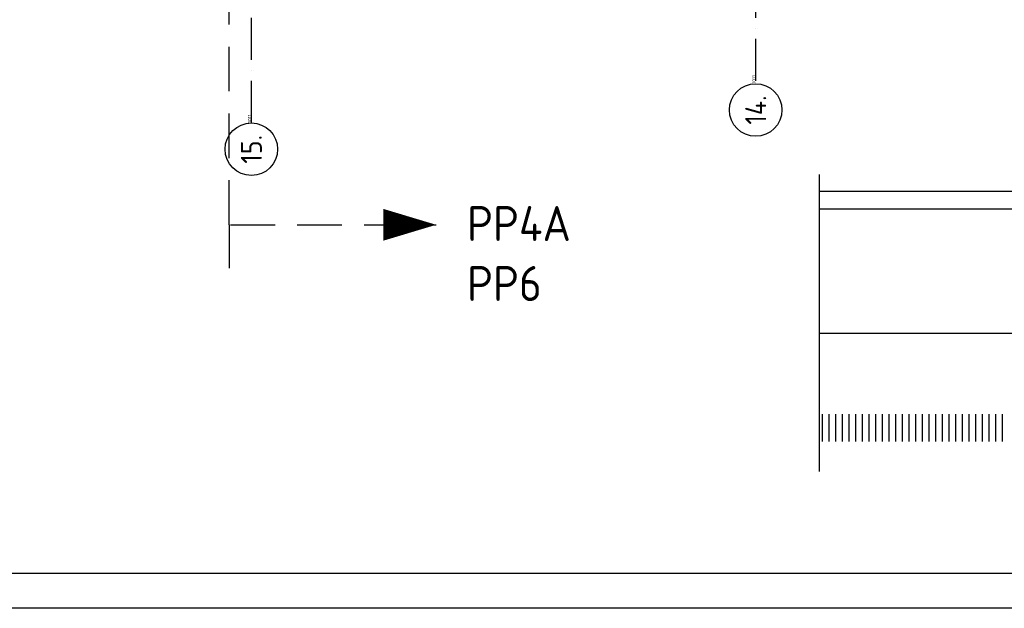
# Model space of a CAD drawing. Header units: millimetres. Extents: x 84333 to 240712, y -2244 to 84291.
# Tile 17 of 74: x 120410 to 134468, y 191 to 8589. Entities that reach past the tile are written whole.
import ezdxf
from ezdxf.enums import TextEntityAlignment as Align

# ---------------------------------------------------------------- set-up
doc = ezdxf.new("R2010")
doc.units = ezdxf.units.MM
doc.header["$LTSCALE"] = 100
doc.linetypes.add('DASHDOT', pattern=[9, 6, -1.5, 0, -1.5])
doc.linetypes.add('HIDDEN', pattern=[9.525, 6.35, -3.175])
doc.layers.get('0').update_dxf_attribs({"linetype": 'CONTINUOUS'})
for name, color, linetype in [('AFDELING', 4, 'CONTINUOUS'), ('AL$7----_STRAMIEN', 1, 'DASHDOT'), ('ALN-----_BLOCKNAAM', 2, 'CONTINUOUS'), ('BOUW', 8, 'CONTINUOUS'), ('EL6441--_DATACOM', 3, 'CONTINUOUS'), ('LIJN025', 10, 'CONTINUOUS'), ('LIJN050', 90, 'CONTINUOUS'), ('LIJN070', 130, 'CONTINUOUS'), ('TEKST25', 10, 'CONTINUOUS'), ('TEKST35', 50, 'CONTINUOUS'), ('TEKST50', 90, 'CONTINUOUS')]:
    doc.layers.add(name, color=color, linetype=linetype)
doc.styles.add('ISO', font='ISO.SHX')
doc.styles.add('MAATVOERING', font='iso.shx')
doc.styles.add('ROMAND', font='romand')
doc.styles.get("Standard").update_dxf_attribs({"font": 'iso.shx'})
doc.styles.add('TECHNIC', font='technic_.ttf')

# ---------------------------------------------------------------- blocks, each defined once
blk = doc.blocks.new('A0-GE')
at = {"layer": 'LIJN025'}
blk.add_lwpolyline([(1500, 841), (1500, 0), (0, 0), (0, 841)], close=True, dxfattribs=at)
at = {"layer": 'LIJN050', "const_width": 0.2}
blk.add_lwpolyline([(1495, 836), (25, 836), (25, 5), (1495, 5)], close=True, dxfattribs=at)
at = {"layer": 'TEKST25', "style": 'ROMAND', "width": 2.899115}
blk.add_attdef('STATUS', text='', height=2.5, dxfattribs=at).set_placement((1454, 71.5), (1493, 71.5), align=Align.FIT)
at = {"layer": 'TEKST25', "style": 'ISO'}
for tag, p in [('E', (1455.25, 66)), ('NAAM-E', (1466.75, 66)), ('DATUM-E', (1485, 66)), ('D', (1455.25, 61)), ('NAAM-D', (1466.75, 61)), ('DATUM-D', (1485, 61)), ('C', (1455.25, 56)), ('NAAM-C', (1466.75, 56)), ('DATUM-C', (1485, 56)), ('B', (1455.25, 51)), ('NAAM-B', (1466.75, 51)), ('DATUM-B', (1485, 51)), ('A', (1455.25, 46)), ('NAAM-A', (1466.75, 46)), ('DATUM-A', (1485, 46))]:
    blk.add_attdef(tag, text='', height=2.5, dxfattribs=at).set_placement(p, align=Align.CENTER)
for tag, p in [('DATUM', (1332.75, 36.25)), ('SCHAAL', (1368, 36.25)), ('GETEKEND', (1398.25, 36.25)), ('GECONTOL.', (1433, 36.25)), ('FORMAAT', (1463.25, 28.25))]:
    blk.add_attdef(tag, p, '', height=2.5, dxfattribs=at)
at = {"layer": 'TEKST35', "style": 'ISO'}
for tag, p in [('PROJECT', (1334.5, 72.5)), ('PLAATS', (1334.5, 63.5)), ('INSTALLATIE-REGEL1', (1334.5, 52.5)), ('INSTALLATIE-REGEL2', (1334.5, 43.5))]:
    blk.add_attdef(tag, p, '', height=4, dxfattribs=at)
blk.add_attdef('PROJ.NR.', text='', height=4, dxfattribs=at).set_placement((1481, 23), align=Align.CENTER)
at = {"layer": 'TEKST50', "style": 'ISO'}
blk.add_attdef('FILE-NAAM', text='', height=5, dxfattribs=at).set_placement((1473.5, 7.5), align=Align.CENTER)
blk = doc.blocks.new('1011')
at = {"layer": 'AL$7----_STRAMIEN', "color": 7, "linetype": 'Continuous'}
blk.add_circle((-750, 0), 750, dxfattribs=at)
at = {"layer": 'AL$7----_STRAMIEN', "color": 3, "linetype": 'Continuous'}
blk.add_attdef('STR-NAAM', text='', height=600, rotation=360, dxfattribs=at).set_placement((-750, 0), align=Align.MIDDLE)
at = {"layer": 'ALN-----_BLOCKNAAM', "linetype": 'Continuous'}
blk.add_text('1011', height=100, dxfattribs=at).set_placement((0, 0))
blk = doc.blocks.new('A$C13e6995e')
at = {"layer": 'AL$7----_STRAMIEN', "color": 1}
for p, q in [((39385, 9360), (39385, 79257)), ((46585, 9961), (46585, 79257))]:
    blk.add_line(p, q, dxfattribs=at)
at = {"layer": 'BOUW'}
for p, q in [((47495, 4387), (47495, 8627)), ((52234, 8381), (47495, 8381)), ((52234, 8131), (47495, 8131)), ((47495, 6363), (56686, 6363)), ((47538, 4813), (47538, 5206)), ((47633, 4813), (47633, 5206)), ((47728, 4813), (47728, 5206)), ((47824, 4813), (47824, 5206)), ((47919, 4813), (47919, 5206)), ((48014, 4813), (48014, 5206)), ((48109, 4813), (48109, 5206)), ((48205, 4813), (48205, 5206)), ((48300, 4813), (48300, 5206)), ((48395, 4813), (48395, 5206)), ((48490, 4813), (48490, 5206)), ((48586, 4813), (48586, 5206)), ((48681, 4813), (48681, 5206)), ((48776, 4813), (48776, 5206)), ((48871, 4813), (48871, 5206)), ((48967, 4813), (48967, 5206)), ((49062, 4813), (49062, 5206)), ((49157, 4813), (49157, 5206)), ((49252, 4813), (49252, 5206)), ((49348, 4813), (49348, 5206)), ((49443, 4813), (49443, 5206)), ((49538, 4813), (49538, 5206)), ((49633, 4813), (49633, 5206)), ((49729, 4813), (49729, 5206)), ((49824, 4813), (49824, 5206)), ((49919, 4813), (49919, 5206)), ((50014, 4813), (50014, 5206)), ((50110, 4813), (50110, 5206))]:
    blk.add_line(p, q, dxfattribs=at)
at = {"layer": 'AL$7----_STRAMIEN', "xscale": 0.5, "yscale": 0.5, "zscale": 0.5, "rotation": 90.00000000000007}
for p, values in [((46585, 9920), {'STR-NAAM': '14.'}), ((39385, 9360), {'STR-NAAM': '15.'})]:
    blk.add_blockref('1011', p, dxfattribs=at).add_auto_attribs(values)
at = {"layer": 'AFDELING', "color": 8, "style": 'TECHNIC'}
for p in [(92219, 54468), (58038, 41625), (88108, 41444)]:
    blk.add_attdef('VIDE', text='', height=500, dxfattribs=at).set_placement(p, align=Align.CENTER)
blk.add_attdef('VIDE', text='', height=500, rotation=90, dxfattribs=at).set_placement((75129, 25766), align=Align.CENTER)

msp = doc.modelspace()

# ---------------------------------------------------------------- linework, layer by layer
at = {"layer": 'LIJN050'}
msp.add_lwpolyline([(126357, 5663, 0, 453, 0), (125603, 5663, 453, 453, 0)], format="xyseb", dxfattribs=at)
at = {"layer": 'LIJN070', "linetype": 'HIDDEN'}
for p, q in [((123402, 5663), (123402, 37991)), ((123402, 5663), (123402, 5045)), ((123421, 5663), (126357, 5663))]:
    msp.add_line(p, q, dxfattribs=at)

# ---------------------------------------------------------------- block references
at = {"xscale": 100, "yscale": 100, "zscale": 100}
msp.add_blockref('A0-GE', (90712, 191), dxfattribs=at)
at = {"layer": 'EL6441--_DATACOM'}
msp.add_blockref('A$C13e6995e', (84333, -2244), dxfattribs=at)

# ---------------------------------------------------------------- texts
at = {"layer": 'TEKST50', "style": 'MAATVOERING'}
for s, p in [('PP4A', (126798, 5431)), ('PP6', (126798, 4575))]:
    msp.add_text(s, height=500, dxfattribs=at).set_placement(p)

doc.saveas('drawing.dxf')
